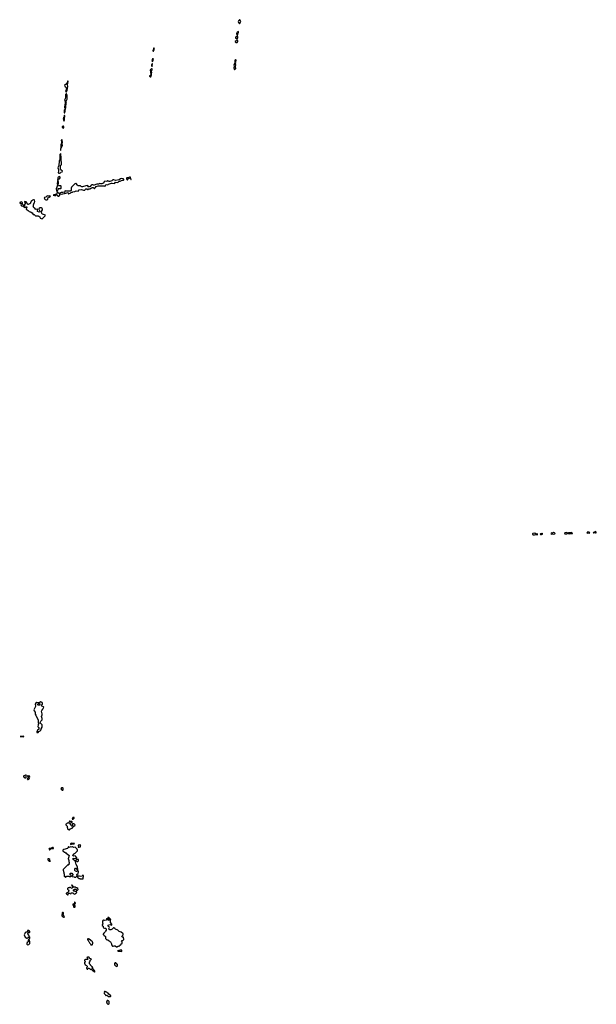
# Model space of a CAD drawing. Extents: x 2551545 to 2886624, y 315747 to 489036.
# Tile 105 of 119: x 2702630 to 2722253, y 382572 to 416090. Entities that reach past the tile are written whole.
import ezdxf

# ---------------------------------------------------------------- set-up
doc = ezdxf.new("R2010")
doc.units = 0

msp = doc.modelspace()

# ---------------------------------------------------------------- linework, layer by layer
at = {"layer": '0CON10XD'}
for points in [[(2710105, 415950), (2710118, 415962), (2710140, 416015), (2710150, 416025), (2710147, 416047), (2710125, 416090), (2710115, 416090), (2710080, 416055), (2710067, 416023), (2710073, 415995), (2710105, 415950)], [(2710045, 415560), (2710068, 415642), (2710080, 415655), (2710080, 415685), (2710075, 415690), (2710058, 415672), (2710035, 415662), (2710007, 415625), (2710007, 415605), (2710025, 415560), (2710045, 415560)], [(2710035, 415312), (2710048, 415345), (2710048, 415375), (2710040, 415395), (2710025, 415400), (2710015, 415390), (2710005, 415390), (2710000, 415375), (2709960, 415345), (2709960, 415335), (2709988, 415318), (2710035, 415312)], [(2710035, 415450), (2710050, 415465), (2710050, 415485), (2710058, 415495), (2710048, 415518), (2710035, 415520), (2709990, 415505), (2709970, 415475), (2709972, 415462), (2710018, 415458), (2710035, 415450)], [(2707185, 415020), (2707190, 415055), (2707212, 415085), (2707195, 415130), (2707180, 415115), (2707178, 415082), (2707162, 415045), (2707165, 415030), (2707175, 415020), (2707185, 415020)], [(2707145, 414670), (2707168, 414705), (2707170, 414735), (2707180, 414745), (2707175, 414760), (2707155, 414760), (2707143, 414737), (2707140, 414685), (2707130, 414675), (2707145, 414670)], [(2709935, 414380), (2709955, 414390), (2709982, 414425), (2709973, 414485), (2709989, 414555), (2709978, 414595), (2709982, 414635), (2709978, 414655), (2709980, 414675), (2709992, 414695), (2709992, 414715), (2709986, 414726), (2709975, 414730), (2709952, 414705), (2709950, 414615), (2709923, 414555), (2709927, 414507), (2709917, 414455), (2709935, 414380)], [(2707095, 414140), (2707116, 414214), (2707112, 414245), (2707122, 414295), (2707112, 414335), (2707137, 414395), (2707135, 414420), (2707115, 414420), (2707109, 414411), (2707085, 414398), (2707070, 414375), (2707073, 414353), (2707090, 414335), (2707080, 414315), (2707088, 414215), (2707065, 414180), (2707050, 414175), (2707050, 414165), (2707085, 414140), (2707095, 414140)], [(2707135, 414500), (2707150, 414525), (2707140, 414555), (2707148, 414575), (2707145, 414590), (2707135, 414590), (2707128, 414572), (2707110, 414555), (2707115, 414520), (2707135, 414500)], [(2704225, 413630), (2704246, 413684), (2704272, 413825), (2704262, 413875), (2704277, 413985), (2704265, 414010), (2704253, 413995), (2704242, 413938), (2704223, 413907), (2704160, 413845), (2704162, 413822), (2704175, 413810), (2704205, 413800), (2704227, 413757), (2704214, 413726), (2704212, 413688), (2704190, 413665), (2704200, 413655), (2704200, 413635), (2704225, 413630)], [(2704155, 412918), (2704165, 412920), (2704176, 412974), (2704178, 413042), (2704192, 413065), (2704204, 413106), (2704198, 413175), (2704220, 413245), (2704207, 413275), (2704212, 413318), (2704242, 413385), (2704242, 413505), (2704225, 413570), (2704215, 413570), (2704193, 413545), (2704187, 413505), (2704194, 413465), (2704177, 413395), (2704153, 413355), (2704153, 413345), (2704173, 413315), (2704183, 413275), (2704166, 413184), (2704167, 413155), (2704156, 413124), (2704156, 413105), (2704170, 413075), (2704172, 413038), (2704143, 413005), (2704138, 412985), (2704143, 412925), (2704155, 412918)], [(2704145, 412650), (2704156, 412665), (2704154, 412714), (2704166, 412805), (2704155, 412838), (2704147, 412825), (2704147, 412783), (2704120, 412755), (2704114, 412715), (2704117, 412665), (2704132, 412652), (2704145, 412650)], [(2704125, 412400), (2704132, 412415), (2704132, 412435), (2704118, 412468), (2704105, 412470), (2704075, 412458), (2704073, 412445), (2704080, 412435), (2704115, 412400), (2704125, 412400)], [(2704025, 411640), (2704031, 411665), (2704030, 411710), (2704035, 411710), (2704038, 411722), (2704068, 411762), (2704084, 411805), (2704077, 411865), (2704088, 411925), (2704076, 411985), (2704065, 412008), (2704055, 412002), (2704041, 411975), (2704053, 411935), (2704053, 411905), (2704050, 411875), (2704030, 411845), (2704032, 411725), (2704013, 411675), (2704014, 411654), (2704025, 411640)], [(2703985, 410862), (2704005, 410880), (2704015, 410880), (2704032, 410898), (2704070, 410915), (2704090, 410935), (2704025, 410982), (2704013, 411007), (2704013, 411117), (2704035, 411140), (2704050, 411145), (2704058, 411165), (2704048, 411245), (2704030, 411315), (2704040, 411335), (2704038, 411415), (2704042, 411435), (2704027, 411475), (2704030, 411505), (2704025, 411530), (2704005, 411518), (2703997, 411503), (2704000, 411405), (2703993, 411355), (2703998, 411335), (2703970, 411275), (2703966, 411124), (2703928, 411045), (2703946, 410986), (2703950, 410935), (2703938, 410885), (2703944, 410874), (2703963, 410863), (2703985, 410862)], [(2703945, 410078), (2703983, 410107), (2703995, 410110), (2704001, 410149), (2704024, 410166), (2704065, 410150), (2704095, 410167), (2704155, 410170), (2704165, 410180), (2704205, 410182), (2704229, 410201), (2704255, 410209), (2704282, 410195), (2704293, 410163), (2704305, 410160), (2704312, 410178), (2704345, 410190), (2704355, 410200), (2704375, 410200), (2704395, 410220), (2704425, 410220), (2704433, 410227), (2704505, 410240), (2704555, 410268), (2704625, 410258), (2704655, 410298), (2704735, 410310), (2704805, 410290), (2704845, 410290), (2704860, 410305), (2704865, 410320), (2704885, 410332), (2704905, 410330), (2704925, 410310), (2704935, 410310), (2704945, 410300), (2704975, 410330), (2705022, 410328), (2705075, 410370), (2705105, 410380), (2705125, 410380), (2705162, 410342), (2705175, 410340), (2705190, 410355), (2705190, 410365), (2705215, 410380), (2705235, 410410), (2705262, 410418), (2705295, 410440), (2705425, 410430), (2705447, 410433), (2705455, 410440), (2705485, 410440), (2705495, 410430), (2705505, 410430), (2705525, 410410), (2705542, 410425), (2705565, 410470), (2705575, 410478), (2705625, 410470), (2705656, 410494), (2705752, 410528), (2705775, 410530), (2705845, 410517), (2705865, 410522), (2705895, 410558), (2705975, 410553), (2706000, 410585), (2706015, 410592), (2706045, 410592), (2706098, 410615), (2706125, 410626), (2706162, 410628), (2706172, 410638), (2706178, 410665), (2706155, 410677), (2706095, 410680), (2706065, 410668), (2706016, 410634), (2705895, 410617), (2705829, 410639), (2705798, 410642), (2705760, 410605), (2705695, 410577), (2705675, 410578), (2705635, 410600), (2705625, 410600), (2705595, 410582), (2705525, 410588), (2705504, 410576), (2705475, 410530), (2705425, 410506), (2705395, 410503), (2705355, 410517), (2705309, 410491), (2705255, 410490), (2705165, 410462), (2705145, 410462), (2705115, 410473), (2705085, 410472), (2705061, 410459), (2705029, 410411), (2704995, 410396), (2704975, 410397), (2704958, 410405), (2704952, 410415), (2704960, 410435), (2704945, 410442), (2704885, 410438), (2704765, 410400), (2704745, 410402), (2704727, 410417), (2704695, 410430), (2704615, 410430), (2704582, 410452), (2704570, 410465), (2704570, 410495), (2704548, 410518), (2704535, 410520), (2704515, 410500), (2704505, 410500), (2704392, 410388), (2704380, 410355), (2704376, 410274), (2704345, 410257), (2704306, 410256), (2704225, 410252), (2704178, 410262), (2704168, 410252), (2704164, 410226), (2704155, 410220), (2704095, 410210), (2704045, 410210), (2704015, 410199), (2703975, 410170), (2703956, 410176), (2703935, 410212), (2703913, 410217), (2703902, 410205), (2703888, 410165), (2703875, 410152), (2703837, 410133), (2703795, 410127), (2703770, 410115), (2703809, 410109), (2703835, 410098), (2703869, 410131), (2703895, 410132), (2703911, 410121), (2703925, 410088), (2703935, 410078), (2703945, 410078)], [(2703895, 410252), (2703913, 410267), (2703940, 410305), (2703942, 410338), (2704025, 410340), (2704040, 410355), (2704038, 410428), (2704025, 410440), (2703955, 410440), (2703940, 410455), (2703952, 410525), (2703940, 410645), (2703953, 410657), (2703985, 410668), (2704008, 410705), (2704010, 410735), (2703985, 410748), (2703958, 410742), (2703935, 410728), (2703924, 410706), (2703928, 410665), (2703922, 410645), (2703930, 410625), (2703918, 410605), (2703918, 410565), (2703900, 410515), (2703912, 410475), (2703908, 410425), (2703896, 410384), (2703872, 410335), (2703878, 410268), (2703895, 410252)], [(2706295, 410638), (2706330, 410680), (2706362, 410692), (2706388, 410688), (2706410, 410670), (2706415, 410650), (2706428, 410652), (2706410, 410670), (2706404, 410715), (2706395, 410733), (2706385, 410742), (2706345, 410718), (2706274, 410706), (2706266, 410695), (2706268, 410668), (2706275, 410648), (2706285, 410638), (2706295, 410638)], [(2703395, 409313), (2703495, 409412), (2703507, 409437), (2703475, 409452), (2703408, 409468), (2703385, 409490), (2703369, 409545), (2703374, 409566), (2703408, 409615), (2703408, 409645), (2703395, 409668), (2703355, 409682), (2703315, 409680), (2703295, 409670), (2703282, 409645), (2703312, 409575), (2703312, 409555), (2703303, 409537), (2703287, 409533), (2703239, 409559), (2703237, 409585), (2703248, 409625), (2703235, 409640), (2703188, 409628), (2703160, 409645), (2703158, 409658), (2703145, 409670), (2703135, 409670), (2703100, 409705), (2703092, 409725), (2703100, 409745), (2703100, 409795), (2703110, 409805), (2703110, 409835), (2703130, 409855), (2703137, 409873), (2703142, 409905), (2703138, 409948), (2703127, 409957), (2703095, 409960), (2703070, 409945), (2703045, 409920), (2703035, 409920), (2703025, 409910), (2702995, 409850), (2702988, 409822), (2702965, 409818), (2702923, 409797), (2702905, 409798), (2702895, 409808), (2702880, 409845), (2702845, 409890), (2702795, 409900), (2702792, 409895), (2702813, 409855), (2702814, 409835), (2702789, 409795), (2702792, 409745), (2702775, 409730), (2702770, 409730), (2702759, 409779), (2702735, 409804), (2702712, 409815), (2702710, 409825), (2702722, 409845), (2702722, 409872), (2702703, 409883), (2702695, 409888), (2702655, 409882), (2702630, 409865), (2702630, 409845), (2702662, 409842), (2702678, 409828), (2702666, 409794), (2702675, 409764), (2702695, 409751), (2702770, 409730), (2702775, 409712), (2702795, 409697), (2702830, 409705), (2702858, 409728), (2702872, 409695), (2702852, 409655), (2702853, 409645), (2702915, 409590), (2702955, 409561), (2702995, 409550), (2703055, 409510), (2703093, 409463), (2703124, 409454), (2703172, 409412), (2703255, 409411), (2703283, 409403), (2703313, 409375), (2703325, 409333), (2703355, 409320), (2703395, 409313)], [(2703525, 409950), (2703533, 409957), (2703565, 409960), (2703579, 409971), (2703588, 409985), (2703598, 410042), (2703610, 410055), (2703635, 410052), (2703680, 410085), (2703645, 410092), (2703605, 410082), (2703565, 410092), (2703548, 410085), (2703518, 410052), (2703478, 410035), (2703460, 410015), (2703470, 410005), (2703470, 409995), (2703515, 409950), (2703525, 409950)], [(2720155, 398554), (2720195, 398568), (2720243, 398557), (2720253, 398565), (2720255, 398575), (2720235, 398592), (2720205, 398582), (2720165, 398606), (2720095, 398602), (2720078, 398585), (2720084, 398564), (2720105, 398557), (2720155, 398554)], [(2720385, 398563), (2720425, 398579), (2720425, 398599), (2720415, 398606), (2720394, 398604), (2720352, 398585), (2720342, 398575), (2720352, 398565), (2720385, 398563)], [(2720735, 398573), (2720765, 398591), (2720805, 398577), (2720837, 398583), (2720851, 398595), (2720825, 398625), (2720795, 398630), (2720765, 398606), (2720735, 398617), (2720719, 398611), (2720709, 398585), (2720735, 398573)], [(2721245, 398591), (2721269, 398605), (2721273, 398615), (2721248, 398628), (2721185, 398620), (2721171, 398605), (2721174, 398595), (2721185, 398592), (2721245, 398591)], [(2721325, 398593), (2721355, 398601), (2721425, 398601), (2721438, 398605), (2721439, 398615), (2721425, 398625), (2721405, 398629), (2721355, 398620), (2721305, 398624), (2721287, 398615), (2721291, 398605), (2721305, 398595), (2721325, 398593)], [(2721952, 398612), (2721985, 398619), (2722015, 398613), (2722035, 398625), (2722027, 398637), (2722015, 398645), (2721985, 398640), (2721965, 398655), (2721929, 398625), (2721952, 398612)], [(2722225, 398618), (2722245, 398625), (2722253, 398635), (2722251, 398645), (2722215, 398663), (2722201, 398659), (2722185, 398638), (2722153, 398637), (2722143, 398625), (2722155, 398620), (2722185, 398629), (2722225, 398618)], [(2703255, 391830), (2703285, 391860), (2703330, 391885), (2703350, 391905), (2703350, 391915), (2703360, 391925), (2703360, 391955), (2703390, 392005), (2703390, 392055), (2703400, 392065), (2703400, 392085), (2703322, 392152), (2703320, 392165), (2703337, 392183), (2703354, 392216), (2703385, 392240), (2703390, 392255), (2703392, 392305), (2703370, 392365), (2703394, 392425), (2703398, 392455), (2703372, 392548), (2703380, 392570), (2703421, 392619), (2703447, 392683), (2703438, 392695), (2703381, 392725), (2703377, 392745), (2703407, 392795), (2703408, 392815), (2703392, 392842), (2703345, 392870), (2703292, 392838), (2703214, 392846), (2703164, 392816), (2703157, 392777), (2703172, 392735), (2703172, 392708), (2703112, 392595), (2703125, 392560), (2703162, 392515), (2703158, 392445), (2703175, 392420), (2703260, 392245), (2703260, 392145), (2703278, 392128), (2703280, 392115), (2703260, 392095), (2703253, 392077), (2703248, 392025), (2703255, 392010), (2703280, 391995), (2703280, 391945), (2703255, 391920), (2703240, 391915), (2703240, 391905), (2703220, 391885), (2703220, 391875), (2703210, 391865), (2703210, 391835), (2703215, 391830), (2703255, 391830)], [(2703305, 392750), (2703245, 392750), (2703232, 392775), (2703241, 392789), (2703264, 392806), (2703285, 392820), (2703295, 392818), (2703316, 392796), (2703318, 392785), (2703316, 392764), (2703305, 392750)], [(2702755, 391674), (2702766, 391685), (2702756, 391696), (2702650, 391685), (2702755, 391674)], [(2702808, 390278), (2702835, 390280), (2702850, 390295), (2702852, 390348), (2702860, 390355), (2702845, 390370), (2702825, 390370), (2702775, 390350), (2702762, 390338), (2702763, 390323), (2702785, 390292), (2702808, 390278)], [(2702915, 390222), (2702940, 390235), (2702960, 390255), (2702955, 390270), (2702915, 390270), (2702880, 390245), (2702890, 390235), (2702890, 390225), (2702915, 390222)], [(2702945, 390300), (2702978, 390322), (2702980, 390335), (2702975, 390340), (2702933, 390343), (2702905, 390358), (2702892, 390348), (2702890, 390335), (2702912, 390312), (2702945, 390300)], [(2704095, 389860), (2704110, 389875), (2704110, 389925), (2704095, 389940), (2704055, 389940), (2704030, 389905), (2704048, 389888), (2704052, 389872), (2704065, 389870), (2704075, 389860), (2704095, 389860)], [(2704325, 388510), (2704350, 388535), (2704352, 388548), (2704418, 388572), (2704430, 388585), (2704432, 388598), (2704462, 388628), (2704478, 388632), (2704520, 388675), (2704505, 388690), (2704495, 388690), (2704490, 388705), (2704475, 388720), (2704435, 388720), (2704420, 388705), (2704428, 388665), (2704418, 388642), (2704405, 388640), (2704380, 388665), (2704380, 388675), (2704350, 388705), (2704350, 388725), (2704365, 388750), (2704385, 388760), (2704418, 388762), (2704420, 388785), (2704405, 388800), (2704345, 388800), (2704335, 388810), (2704325, 388810), (2704320, 388805), (2704318, 388772), (2704288, 388742), (2704245, 388740), (2704218, 388712), (2704200, 388705), (2704202, 388682), (2704250, 388635), (2704250, 388585), (2704260, 388575), (2704262, 388542), (2704285, 388520), (2704305, 388520), (2704315, 388510), (2704325, 388510)], [(2704435, 388870), (2704445, 388880), (2704458, 388882), (2704488, 388912), (2704488, 388928), (2704443, 388927), (2704422, 388908), (2704420, 388875), (2704435, 388870)], [(2703655, 387828), (2703705, 387872), (2703775, 387872), (2703776, 387885), (2703765, 387908), (2703755, 387918), (2703745, 387913), (2703705, 387877), (2703630, 387875), (2703620, 387865), (2703630, 387860), (2703645, 387830), (2703655, 387828)], [(2704785, 386840), (2704790, 386845), (2704790, 386905), (2704800, 386915), (2704800, 386945), (2704790, 386955), (2704788, 386968), (2704775, 386970), (2704762, 386958), (2704758, 386932), (2704715, 386928), (2704665, 386930), (2704645, 386940), (2704605, 386940), (2704580, 386965), (2704580, 386995), (2704620, 387025), (2704628, 387085), (2704610, 387135), (2704612, 387165), (2704602, 387255), (2704557, 387335), (2704530, 387425), (2704545, 387452), (2704555, 387452), (2704585, 387430), (2704605, 387430), (2704630, 387455), (2704628, 387498), (2704575, 387502), (2704554, 387486), (2704545, 387470), (2704522, 387458), (2704505, 387458), (2704450, 387505), (2704450, 387515), (2704440, 387525), (2704445, 387550), (2704535, 387538), (2704567, 387543), (2704580, 387555), (2704580, 387565), (2704545, 387580), (2704537, 387607), (2704517, 387627), (2704465, 387612), (2704451, 387621), (2704442, 387635), (2704470, 387685), (2704472, 387698), (2704518, 387712), (2704592, 387798), (2704598, 387825), (2704585, 387853), (2704515, 387918), (2704460, 387910), (2704425, 387930), (2704395, 387923), (2704355, 387928), (2704315, 387913), (2704295, 387932), (2704285, 387933), (2704275, 387923), (2704254, 387876), (2704135, 387838), (2704100, 387815), (2704102, 387802), (2704155, 387750), (2704165, 387750), (2704175, 387740), (2704188, 387738), (2704215, 387710), (2704245, 387700), (2704310, 387635), (2704310, 387625), (2704300, 387615), (2704300, 387585), (2704290, 387575), (2704290, 387545), (2704280, 387535), (2704280, 387525), (2704290, 387515), (2704290, 387485), (2704300, 387475), (2704300, 387425), (2704310, 387415), (2704310, 387365), (2704320, 387355), (2704298, 387332), (2704285, 387330), (2704255, 387300), (2704245, 387300), (2704110, 387165), (2704110, 387125), (2704120, 387115), (2704120, 387085), (2704130, 387075), (2704130, 387025), (2704140, 387015), (2704142, 386932), (2704155, 386920), (2704168, 386918), (2704185, 386900), (2704198, 386902), (2704225, 386930), (2704305, 386930), (2704315, 386920), (2704365, 386920), (2704380, 386935), (2704380, 386955), (2704352, 386982), (2704350, 387005), (2704340, 387015), (2704350, 387025), (2704352, 387038), (2704385, 387040), (2704400, 387035), (2704440, 386995), (2704438, 386972), (2704400, 386935), (2704415, 386920), (2704485, 386910), (2704495, 386900), (2704535, 386900), (2704562, 386928), (2704575, 386930), (2704598, 386908), (2704600, 386895), (2704615, 386880), (2704625, 386880), (2704655, 386850), (2704675, 386850), (2704685, 386840), (2704785, 386840)], [(2704375, 388018), (2704395, 388023), (2704436, 388034), (2704486, 388034), (2704490, 388045), (2704485, 388050), (2704455, 388048), (2704405, 388058), (2704375, 388047), (2704362, 388035), (2704362, 388025), (2704375, 388018)], [(2704655, 387924), (2704694, 387936), (2704700, 387945), (2704702, 387978), (2704712, 387995), (2704676, 387996), (2704618, 387985), (2704618, 387975), (2704627, 387965), (2704618, 387925), (2704655, 387924)], [(2703675, 387440), (2703680, 387445), (2703670, 387450), (2703658, 387498), (2703625, 387530), (2703590, 387525), (2703582, 387505), (2703585, 387490), (2703605, 387470), (2703615, 387470), (2703645, 387450), (2703670, 387450), (2703675, 387440)], [(2704565, 387093), (2704530, 387100), (2704502, 387125), (2704508, 387175), (2704525, 387208), (2704536, 387206), (2704602, 387142), (2704597, 387113), (2704581, 387099), (2704565, 387093)], [(2704275, 386300), (2704285, 386340), (2704295, 386340), (2704308, 386352), (2704335, 386352), (2704345, 386350), (2704365, 386330), (2704375, 386330), (2704382, 386358), (2704395, 386370), (2704408, 386372), (2704435, 386370), (2704485, 386320), (2704515, 386330), (2704532, 386348), (2704545, 386350), (2704568, 386372), (2704570, 386405), (2704555, 386420), (2704545, 386410), (2704515, 386410), (2704505, 386420), (2704475, 386420), (2704460, 386435), (2704460, 386465), (2704495, 386490), (2704535, 386490), (2704560, 386465), (2704560, 386435), (2704565, 386430), (2704578, 386442), (2704582, 386458), (2704598, 386462), (2704618, 386482), (2704620, 386495), (2704610, 386505), (2704610, 386515), (2704572, 386532), (2704565, 386540), (2704552, 386542), (2704545, 386550), (2704532, 386552), (2704525, 386560), (2704475, 386560), (2704465, 386570), (2704452, 386572), (2704440, 386605), (2704418, 386628), (2704392, 386628), (2704400, 386605), (2704418, 386598), (2704440, 386575), (2704440, 386565), (2704430, 386555), (2704430, 386535), (2704415, 386520), (2704365, 386540), (2704355, 386550), (2704325, 386550), (2704315, 386540), (2704282, 386538), (2704260, 386515), (2704262, 386492), (2704290, 386465), (2704298, 386445), (2704297, 386423), (2704282, 386408), (2704278, 386392), (2704265, 386380), (2704235, 386370), (2704212, 386348), (2704210, 386335), (2704238, 386328), (2704262, 386302), (2704275, 386300)], [(2704505, 385880), (2704520, 385895), (2704520, 385925), (2704480, 385955), (2704480, 385980), (2704505, 385980), (2704530, 386005), (2704518, 386038), (2704505, 386050), (2704500, 386045), (2704500, 386015), (2704480, 385980), (2704465, 385990), (2704440, 385985), (2704440, 385955), (2704460, 385925), (2704462, 385892), (2704475, 385880), (2704505, 385880)], [(2704145, 385540), (2704150, 385545), (2704148, 385568), (2704110, 385605), (2704110, 385635), (2704120, 385645), (2704120, 385685), (2704105, 385700), (2704085, 385700), (2704070, 385685), (2704070, 385635), (2704060, 385625), (2704060, 385585), (2704095, 385550), (2704105, 385550), (2704115, 385540), (2704145, 385540)], [(2705925, 384528), (2705955, 384530), (2705960, 384545), (2705975, 384560), (2705997, 384557), (2706005, 384550), (2706018, 384552), (2706048, 384582), (2706052, 384598), (2706068, 384602), (2706085, 384630), (2706115, 384640), (2706120, 384685), (2706090, 384715), (2706115, 384740), (2706145, 384750), (2706170, 384775), (2706168, 384858), (2706125, 384862), (2706109, 384879), (2706112, 384905), (2706147, 384933), (2706146, 384966), (2706138, 384985), (2706085, 385028), (2706015, 385050), (2705965, 385100), (2705892, 385132), (2705877, 385147), (2705862, 385152), (2705835, 385180), (2705822, 385178), (2705780, 385135), (2705737, 385113), (2705695, 385107), (2705674, 385114), (2705668, 385145), (2705682, 385185), (2705680, 385205), (2705656, 385216), (2705640, 385235), (2705640, 385265), (2705695, 385293), (2705765, 385270), (2705770, 385275), (2705770, 385305), (2705723, 385353), (2705718, 385415), (2705720, 385445), (2705730, 385455), (2705730, 385465), (2705667, 385527), (2705635, 385530), (2705630, 385505), (2705698, 385458), (2705698, 385432), (2705675, 385428), (2705626, 385446), (2705610, 385465), (2705595, 385500), (2705590, 385475), (2705570, 385435), (2705515, 385420), (2705485, 385440), (2705475, 385440), (2705450, 385405), (2705448, 385355), (2705460, 385305), (2705440, 385285), (2705440, 385255), (2705468, 385228), (2705470, 385195), (2705485, 385180), (2705518, 385168), (2705547, 385167), (2705568, 385145), (2705570, 385095), (2705550, 385065), (2705540, 385035), (2705495, 384990), (2705473, 384955), (2705474, 384944), (2705501, 384911), (2705540, 384895), (2705555, 384880), (2705552, 384812), (2705595, 384772), (2705645, 384770), (2705655, 384750), (2705675, 384730), (2705710, 384715), (2705723, 384703), (2705756, 384636), (2705754, 384594), (2705792, 384552), (2705815, 384548), (2705848, 384562), (2705875, 384562), (2705925, 384528)], [(2702965, 384810), (2702980, 384825), (2702980, 384855), (2702952, 384882), (2702950, 384915), (2702930, 384925), (2702930, 384935), (2702908, 384965), (2702902, 384985), (2702925, 385010), (2702935, 385010), (2702945, 385020), (2702965, 385020), (2702978, 385032), (2702980, 385065), (2702953, 385073), (2702935, 385090), (2702915, 385098), (2702900, 385085), (2702900, 385075), (2702910, 385065), (2702910, 385045), (2702892, 385028), (2702875, 385032), (2702855, 385028), (2702821, 385009), (2702807, 384973), (2702790, 384955), (2702782, 384935), (2702820, 384855), (2702870, 384825), (2702885, 384823), (2702910, 384835), (2702915, 384850), (2702935, 384870), (2702945, 384870), (2702960, 384855), (2702953, 384847), (2702950, 384815), (2702965, 384810)], [(2702905, 384600), (2702945, 384603), (2702972, 384645), (2702972, 384705), (2702962, 384725), (2702966, 384756), (2702955, 384780), (2702945, 384782), (2702918, 384765), (2702913, 384755), (2702917, 384703), (2702885, 384672), (2702872, 384645), (2702873, 384623), (2702885, 384608), (2702905, 384600)], [(2705095, 384600), (2705108, 384612), (2705110, 384635), (2705120, 384645), (2705120, 384675), (2705110, 384685), (2705110, 384695), (2705055, 384750), (2705042, 384752), (2704995, 384790), (2704985, 384790), (2704975, 384800), (2704952, 384798), (2704940, 384785), (2704940, 384775), (2704950, 384765), (2704950, 384755), (2704970, 384735), (2704970, 384725), (2704988, 384708), (2705005, 384670), (2705028, 384648), (2705040, 384615), (2705055, 384600), (2705095, 384600)], [(2705175, 383670), (2705190, 383685), (2705190, 383705), (2705180, 383715), (2705180, 383725), (2705162, 383732), (2705158, 383748), (2705118, 383788), (2705102, 383792), (2705090, 383805), (2705092, 383818), (2705118, 383822), (2705120, 383835), (2705092, 383842), (2705080, 383855), (2705078, 383868), (2705042, 383902), (2705040, 383915), (2705000, 383955), (2705000, 384005), (2705004, 384016), (2705030, 384035), (2705030, 384075), (2705048, 384082), (2705070, 384105), (2705055, 384120), (2705022, 384132), (2705002, 384152), (2705000, 384165), (2704988, 384178), (2704935, 384180), (2704920, 384165), (2704938, 384148), (2704940, 384135), (2704950, 384125), (2704948, 384112), (2704932, 384098), (2704875, 384100), (2704865, 384090), (2704852, 384088), (2704840, 384075), (2704840, 384065), (2704850, 384055), (2704860, 384025), (2704830, 383995), (2704830, 383975), (2704855, 383920), (2704907, 383897), (2704930, 383875), (2704930, 383835), (2704918, 383822), (2704902, 383818), (2704900, 383795), (2704915, 383790), (2704925, 383770), (2704945, 383770), (2704948, 383782), (2704965, 383800), (2704985, 383800), (2705008, 383788), (2705035, 383760), (2705065, 383770), (2705102, 383722), (2705115, 383710), (2705135, 383710), (2705152, 383692), (2705168, 383688), (2705175, 383670)], [(2706095, 384370), (2706110, 384385), (2706105, 384410), (2706045, 384410), (2705960, 384395), (2705985, 384383), (2706045, 384382), (2706095, 384370)], [(2705935, 383860), (2705960, 383885), (2705960, 383925), (2705948, 383938), (2705932, 383942), (2705918, 383978), (2705905, 383980), (2705895, 383990), (2705875, 383990), (2705860, 383975), (2705860, 383915), (2705885, 383880), (2705935, 383860)], [(2705715, 382840), (2705730, 382855), (2705730, 382865), (2705664, 382914), (2705645, 382952), (2705622, 382962), (2705595, 382988), (2705575, 382990), (2705565, 383000), (2705545, 383000), (2705535, 383010), (2705512, 383008), (2705510, 382975), (2705520, 382965), (2705510, 382955), (2705510, 382935), (2705550, 382895), (2705550, 382885), (2705562, 382872), (2705599, 382879), (2705655, 382840), (2705715, 382840)], [(2705655, 382572), (2705670, 382585), (2705670, 382605), (2705680, 382615), (2705670, 382665), (2705648, 382688), (2705635, 382690), (2705625, 382700), (2705605, 382700), (2705590, 382685), (2705590, 382665), (2705580, 382655), (2705580, 382645), (2705590, 382635), (2705595, 382610), (2705625, 382580), (2705655, 382572)]]:
    msp.add_lwpolyline(points, dxfattribs=at)

doc.saveas('drawing.dxf')
